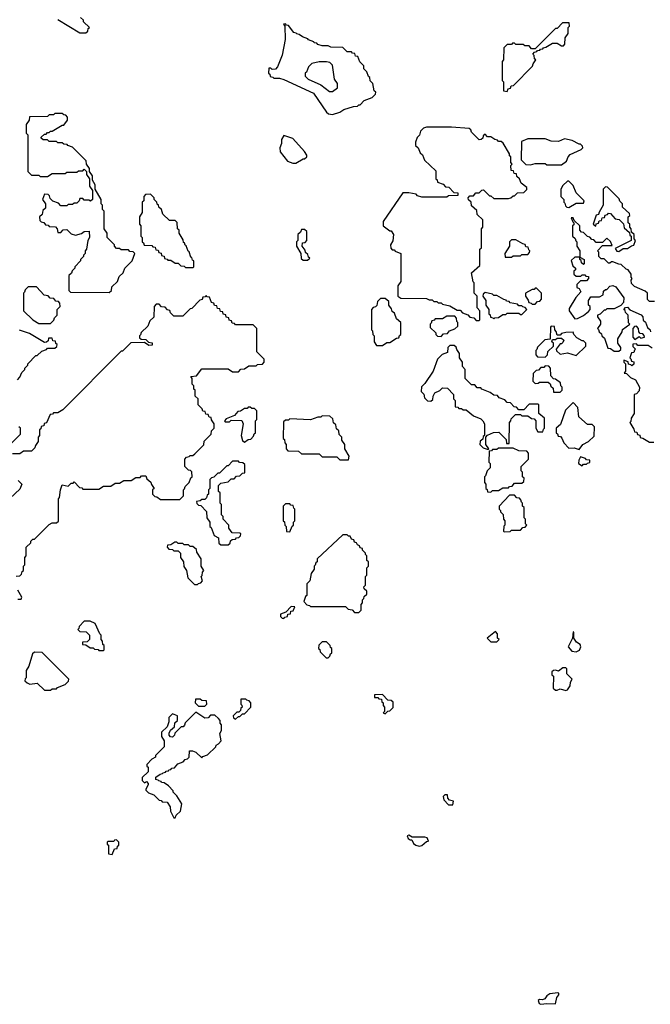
# Model space of a CAD drawing. Extents: x 2889633 to 3052318, y 540750 to 918690.
# Tile 141 of 256: x 2956205 to 2960500, y 690350 to 697059. Entities that reach past the tile are written whole.
import ezdxf

# ---------------------------------------------------------------- set-up
doc = ezdxf.new("R2010")
doc.units = 0

msp = doc.modelspace()

# ---------------------------------------------------------------- linework, layer by layer
at = {"layer": '0CON02XD'}
for points in [[(2956465, 697060), (2956615, 696970), (2956655, 696970)], [(2956655, 696970), (2956668.3, 696981.7), (2956671.7, 696998.3), (2956680, 697005), (2956640, 697045), (2956640, 697055), (2956620, 697075)], [(2958335, 696412.5), (2958385, 696430), (2958413, 696447), (2958478.3, 696468.3), (2958505, 696470), (2958515, 696480), (2958525, 696480), (2958551.7, 696508.3), (2958605, 696530), (2958628.3, 696551.7), (2958630, 696565), (2958620, 696575), (2958610, 696625), (2958591.7, 696641.7), (2958590, 696665), (2958581.7, 696671.7), (2958570, 696705), (2958550, 696725), (2958550, 696745), (2958521.7, 696771.7), (2958508.3, 696808.3), (2958491.7, 696811.7), (2958488.3, 696828.3), (2958471.7, 696831.7), (2958465, 696840), (2958435, 696840), (2958405, 696870), (2958325, 696872.5), (2958305, 696880), (2958265, 696880), (2958235, 696890), (2958228.3, 696898.3), (2958211.7, 696901.7), (2958208.3, 696908.3), (2958171.7, 696921.7), (2958168.3, 696928.3), (2958131.7, 696941.7), (2958108.3, 696958.3), (2958091.7, 696961.7), (2958088.3, 696968.3), (2958071.7, 696971.7), (2958035, 697020), (2958021.7, 697021.7), (2958015, 697030), (2958001.7, 697028.3), (2958010, 697015), (2958012.5, 696925), (2957991.7, 696818.3), (2957961.7, 696738.3), (2957948.3, 696721.7), (2957925, 696720), (2957915, 696730), (2957901.7, 696728.3), (2957900, 696695), (2957908.3, 696688.3), (2957911.7, 696671.7), (2957928.3, 696668.3), (2957935, 696660), (2957975, 696660), (2958005, 696652.5), (2958205, 696557.5), (2958295, 696430), (2958308.3, 696418.3), (2958335, 696412.5)], [(2959525, 696570), (2959531.7, 696588.3), (2959548.3, 696591.7), (2959551.7, 696608.3), (2959568.3, 696611.7), (2959698.3, 696741.7), (2959701.7, 696758.3), (2959720, 696785), (2959711.7, 696791.7), (2959710, 696815), (2959700, 696825), (2959711.7, 696838.3), (2959728.3, 696841.7), (2959731.7, 696848.3), (2959748.3, 696851.7), (2959751.7, 696858.3), (2959768.3, 696861.7), (2959771.7, 696868.3), (2959788.3, 696871.7), (2959835, 696900), (2959865, 696900), (2959895, 696880), (2959908.3, 696881.7), (2959918.3, 696891.7), (2959920, 696935), (2959940, 696965), (2959940, 697005), (2959950, 697015), (2959948.3, 697038.3), (2959901.7, 697038.3), (2959865, 697000), (2959855, 697000), (2959715, 696860), (2959691.7, 696861.7), (2959675, 696880), (2959645, 696880), (2959635, 696890), (2959585, 696890), (2959575, 696900), (2959561.7, 696898.3), (2959555, 696890), (2959525, 696890), (2959501.7, 696868.3), (2959500, 696785), (2959490, 696775), (2959490, 696645), (2959500, 696635), (2959500, 696575), (2959525, 696570)], [(2958335, 696570), (2958370, 696595), (2958370, 696625), (2958350, 696655), (2958335, 696750), (2958317, 696767), (2958295, 696772.5), (2958245, 696772.5), (2958195, 696760), (2958171.7, 696738.3), (2958158.3, 696701.7), (2958150, 696695), (2958150, 696675), (2958170, 696655), (2958256.1, 696616.1), (2958315, 696570), (2958335, 696570)], [(2956815, 695200), (2956830, 695215), (2956831.7, 695238.3), (2956870, 695275), (2956881.7, 695308.3), (2956910, 695335), (2956920, 695365), (2956970, 695415), (2956990, 695465), (2956978.3, 695478.3), (2956955, 695480), (2956945, 695490), (2956895, 695490), (2956885, 695500), (2956865, 695500), (2956850, 695515), (2956850, 695525), (2956800, 695575), (2956800, 695605), (2956780, 695635), (2956780, 695755), (2956770, 695765), (2956770, 695795), (2956760, 695805), (2956760, 695835), (2956720, 695905), (2956720, 695935), (2956700, 695965), (2956700, 695995), (2956680, 696025), (2956680, 696045), (2956660, 696075), (2956658.3, 696098.3), (2956565, 696190), (2956531.7, 696201.7), (2956528.3, 696208.3), (2956505, 696210), (2956495, 696220), (2956465, 696220), (2956455, 696230), (2956405, 696230), (2956395, 696240), (2956365, 696240), (2956351.7, 696251.7), (2956351.7, 696258.3), (2956375, 696280), (2956385, 696280), (2956395, 696290), (2956405, 696290), (2956415, 696300), (2956425, 696300), (2956495, 696340), (2956505, 696340), (2956530, 696375), (2956530, 696395), (2956518.3, 696408.3), (2956505, 696410), (2956495, 696420), (2956445, 696420), (2956435, 696410), (2956405, 696410), (2956395, 696400), (2956271.7, 696398.3), (2956270, 696375), (2956250, 696345), (2956250, 696285), (2956260, 696275), (2956260, 696025), (2956285, 696000), (2956335, 696000), (2956345, 695990), (2956395, 695990), (2956425, 696010), (2956515, 696010), (2956525, 696020), (2956595, 696020), (2956605, 696030), (2956635, 696030), (2956645, 696040), (2956660, 696025), (2956660, 696005), (2956680, 695975), (2956680, 695925), (2956700, 695895), (2956700, 695835), (2956688.3, 695821.7), (2956675, 695830), (2956645, 695830), (2956635, 695840), (2956615, 695840), (2956610, 695825), (2956595, 695810), (2956575, 695810), (2956565, 695800), (2956535, 695800), (2956525, 695790), (2956485, 695790), (2956468.3, 695808.3), (2956431.7, 695821.7), (2956411.7, 695841.7), (2956408.3, 695858.3), (2956398.3, 695868.3), (2956375, 695870), (2956360, 695835), (2956380, 695805), (2956380, 695775), (2956361.7, 695758.3), (2956358.3, 695731.7), (2956340, 695715), (2956341.7, 695691.7), (2956351.7, 695681.7), (2956368.3, 695678.3), (2956381.7, 695661.7), (2956398.3, 695658.3), (2956405, 695650), (2956448.3, 695648.3), (2956460, 695635), (2956465, 695610), (2956485, 695610), (2956501.7, 695628.3), (2956525, 695630), (2956555, 695600), (2956585, 695590), (2956627, 695603), (2956643, 695617), (2956678.3, 695618.3), (2956680, 695575), (2956670, 695555), (2956660, 695495), (2956650, 695485), (2956650, 695465), (2956640, 695455), (2956640, 695445), (2956620, 695425), (2956620, 695415), (2956580, 695375), (2956580, 695365), (2956561.7, 695348.3), (2956558.3, 695331.7), (2956540, 695315), (2956540, 695215), (2956551.7, 695201.7), (2956815, 695200)], [(2959335, 695010), (2959340, 695015), (2959340, 695075), (2959320, 695095), (2959320, 695175), (2959300, 695195), (2959300, 695265), (2959293, 695273), (2959282.5, 695335), (2959340, 695385), (2959340, 695495), (2959350, 695505), (2959350, 695635), (2959360, 695645), (2959360, 695695), (2959321.7, 695731.7), (2959318.3, 695758.3), (2959281.7, 695791.7), (2959280, 695815), (2959261.7, 695831.7), (2959260, 695845), (2959271.7, 695858.3), (2959295, 695860), (2959311.7, 695878.3), (2959335, 695880), (2959351.7, 695898.3), (2959365, 695900), (2959405, 695860), (2959415, 695860), (2959435, 695840), (2959535, 695840), (2959550, 695845), (2959565, 695860), (2959575, 695860), (2959595, 695880), (2959638.3, 695881.7), (2959658.3, 695901.7), (2959660, 695915), (2959620, 695945), (2959610, 695975), (2959591.7, 695991.7), (2959588.3, 696008.3), (2959571.7, 696011.7), (2959568.3, 696028.3), (2959551.7, 696031.7), (2959550, 696065), (2959560, 696075), (2959550, 696085), (2959550, 696125), (2959541.7, 696131.7), (2959540, 696145), (2959498.3, 696218.3), (2959485, 696230), (2959465, 696230), (2959458.3, 696238.3), (2959441.7, 696241.7), (2959415, 696260), (2959391.7, 696261.7), (2959375, 696280), (2959361.7, 696268.3), (2959358.3, 696251.7), (2959348.3, 696241.7), (2959335, 696240), (2959281.7, 696291.7), (2959278.3, 696308.3), (2959267, 696317), (2959145, 696327.5), (2958975, 696327.5), (2958955, 696320), (2958935, 696300), (2958927, 696273), (2958913, 696257), (2958900, 696225), (2958901.7, 696201.7), (2958920, 696185), (2958931.7, 696151.7), (2958948.3, 696138.3), (2958961.7, 696101.7), (2959038.3, 696028.3), (2959040, 695975), (2959048.3, 695968.3), (2959051.7, 695951.7), (2959088.3, 695938.3), (2959105, 695920), (2959128.3, 695918.3), (2959161.7, 695881.7), (2959188.3, 695878.3), (2959188.3, 695861.7), (2959125, 695860), (2959115, 695850), (2958945, 695850), (2958915, 695860), (2958905, 695870), (2958855, 695880), (2958815, 695880), (2958680, 695685), (2958680, 695655), (2958725, 695620), (2958735, 695620), (2958750, 695595), (2958747, 695553), (2958730, 695525), (2958731.7, 695501.7), (2958741.7, 695491.7), (2958755, 695490), (2958761.7, 695481.7), (2958800, 695465), (2958800, 695275), (2958780, 695245), (2958780, 695175), (2958801.7, 695161.7), (2958975, 695160), (2958995, 695150), (2959015, 695150), (2959025, 695140), (2959045, 695140), (2959055, 695130), (2959075, 695130), (2959085, 695120), (2959135, 695110), (2959185, 695080), (2959205, 695080), (2959221.7, 695061.7), (2959258.3, 695048.3), (2959271.7, 695031.7), (2959298.3, 695028.3), (2959315, 695010), (2959335, 695010)], [(2958085, 696082.5), (2958135, 696110), (2958145, 696110), (2958160, 696125), (2958160, 696135), (2958145, 696160), (2958065, 696250), (2958005, 696270), (2957988.3, 696241.7), (2957987.5, 696215), (2957977.5, 696185), (2957978.3, 696158.3), (2958030, 696095), (2958065, 696082.5), (2958085, 696082.5)], [(2959895, 696070), (2959930, 696095), (2959940, 696125), (2959955, 696140), (2960030, 696175), (2960040, 696185), (2960038.3, 696198.3), (2960025, 696210), (2960015, 696210), (2959967, 696237), (2959915, 696247.5), (2959875, 696230), (2959825, 696232.5), (2959785, 696247.5), (2959665, 696247.5), (2959621.7, 696228.3), (2959620, 696105), (2959651.7, 696071.7), (2959685, 696070), (2959715, 696080), (2959785, 696080), (2959795, 696070), (2959895, 696070)], [(2959945, 695780), (2959995, 695810), (2960045, 695810), (2960050, 695825), (2959995, 695880), (2959975, 695930), (2959945, 695960), (2959935, 695960), (2959905, 695930), (2959890, 695905), (2959890, 695855), (2959910, 695835), (2959910, 695815), (2959918.3, 695808.3), (2959921.7, 695791.7), (2959931.7, 695781.7), (2959945, 695780)], [(2960285, 695480), (2960315, 695500), (2960345, 695500), (2960371.7, 695518.3), (2960388.3, 695521.7), (2960400, 695555), (2960390, 695565), (2960390, 695595), (2960371.7, 695611.7), (2960370, 695635), (2960360, 695645), (2960360, 695665), (2960350, 695675), (2960350, 695715), (2960360, 695725), (2960358.3, 695738.3), (2960311.7, 695781.7), (2960310, 695805), (2960291.7, 695821.7), (2960288.3, 695838.3), (2960208.3, 695918.3), (2960195, 695920), (2960180, 695905), (2960180, 695795), (2960151.7, 695748.3), (2960148.3, 695731.7), (2960131.7, 695728.3), (2960110, 695665), (2960128.3, 695651.7), (2960131.7, 695668.3), (2960148.3, 695671.7), (2960151.7, 695688.3), (2960168.3, 695691.7), (2960171.7, 695708.3), (2960188.3, 695711.7), (2960191.7, 695728.3), (2960208.3, 695731.7), (2960215, 695740), (2960228.3, 695738.3), (2960261.7, 695701.7), (2960288.3, 695698.3), (2960318.3, 695668.3), (2960321.7, 695641.7), (2960358.3, 695608.3), (2960361.7, 695591.7), (2960370, 695585), (2960370, 695555), (2960260, 695500), (2960271.7, 695481.7), (2960285, 695480)], [(2957385, 695370), (2957390, 695375), (2957390, 695415), (2957381.7, 695421.7), (2957378.3, 695438.3), (2957371.7, 695441.7), (2957358.3, 695478.3), (2957351.7, 695481.7), (2957338.3, 695518.3), (2957331.7, 695521.7), (2957328.3, 695538.3), (2957321.7, 695541.7), (2957318.3, 695558.3), (2957290, 695605), (2957290, 695625), (2957280, 695635), (2957278.3, 695678.3), (2957265, 695690), (2957225, 695690), (2957180, 695735), (2957170, 695765), (2957151.7, 695781.7), (2957150, 695795), (2957141.7, 695801.7), (2957140, 695815), (2957120, 695835), (2957120, 695845), (2957095, 695870), (2957061.7, 695868.3), (2957050, 695855), (2957050, 695825), (2957040, 695815), (2957040, 695745), (2957020, 695715), (2957020, 695665), (2957030, 695655), (2957030, 695585), (2957040, 695575), (2957040, 695545), (2957048.3, 695538.3), (2957051.7, 695521.7), (2957105, 695520), (2957111.7, 695511.7), (2957128.3, 695508.3), (2957131.7, 695491.7), (2957148.3, 695488.3), (2957151.7, 695471.7), (2957168.3, 695468.3), (2957171.7, 695451.7), (2957188.3, 695448.3), (2957191.7, 695431.7), (2957208.3, 695428.3), (2957215, 695420), (2957235, 695420), (2957265, 695400), (2957285, 695400), (2957301.7, 695381.7), (2957325, 695380), (2957335, 695370), (2957385, 695370)], [(2960528.3, 695138.3), (2960495, 695140), (2960481.7, 695151.7), (2960480, 695195), (2960465, 695210), (2960391.7, 695241.7), (2960371.7, 695261.7), (2960370, 695285), (2960377.5, 695295), (2960370, 695305), (2960370, 695325), (2960350, 695355), (2960335, 695360), (2960301.7, 695391.7), (2960285, 695392.5), (2960245, 695410), (2960235, 695410), (2960225, 695400), (2960215, 695400), (2960185, 695430), (2960165, 695430), (2960150, 695445), (2960150, 695475), (2960140, 695485), (2960175, 695520), (2960240, 695520), (2960228.3, 695548.3), (2960205, 695570), (2960175, 695540), (2960131.7, 695541.7), (2960115, 695560), (2960101.7, 695561.7), (2960088.3, 695578.3), (2960071.7, 695581.7), (2960045, 695610), (2960031.7, 695611.7), (2960020, 695625), (2960020, 695655), (2959981.7, 695691.7), (2959975, 695710), (2959961.7, 695708.3), (2959971.7, 695681.7), (2959980, 695675), (2959978.3, 695661.7), (2959970, 695655), (2959970, 695585), (2959988.3, 695568.3), (2959991.7, 695551.7), (2960000, 695545), (2960000, 695515), (2960020, 695485), (2960020, 695440), (2960050, 695425), (2960050, 695395), (2960045, 695390), (2960031.7, 695401.7), (2960028.3, 695418.3), (2960020, 695425), (2960020, 695440), (2959985, 695440), (2959961.7, 695418.3), (2959973, 695383), (2959990, 695365), (2959990, 695355), (2959980, 695345), (2959980, 695325), (2959995, 695312.5), (2960027.5, 695312.5), (2960035, 695320), (2960055, 695320), (2960061.7, 695311.7), (2960078.3, 695308.3), (2960080, 695295), (2960065, 695280), (2960025, 695280), (2960000, 695255), (2960000, 695235), (2960016.4, 695226.4), (2960027.5, 695205), (2959993, 695167), (2959948.3, 695091.7), (2959947.5, 695075), (2959985, 695020), (2960005, 695022.5), (2960045, 695042.5), (2960080, 695070), (2960090, 695085), (2960090, 695105), (2960080, 695115), (2960080, 695145), (2960095, 695170), (2960155, 695170), (2960180, 695185), (2960181.7, 695208.3), (2960195, 695220), (2960205, 695220), (2960225, 695242.5), (2960245, 695247.5), (2960265, 695240), (2960320, 695165), (2960318.3, 695131.7), (2960298.3, 695111.7), (2960255, 695090), (2960205, 695090), (2960195, 695080), (2960185, 695080), (2960158.3, 695051.7), (2960140, 695045), (2960140, 695035), (2960160, 695005), (2960160, 694985), (2960140, 694955), (2960148.3, 694948.3), (2960151.7, 694931.7), (2960168.3, 694918.3), (2960170, 694905), (2960188.3, 694888.3), (2960211.7, 694821.7), (2960228.3, 694818.3), (2960255, 694800), (2960285, 694800), (2960298.3, 694811.7), (2960300, 694825), (2960280, 694855), (2960280, 694885), (2960308.3, 694931.7), (2960311.7, 694948.3), (2960360, 694985), (2960352.5, 694992.5), (2960350, 695045), (2960330, 695065), (2960328.3, 695078.3), (2960320, 695085), (2960331.7, 695098.3), (2960345, 695100), (2960361.7, 695081.7), (2960438.3, 695048.3), (2960450, 695035), (2960451.7, 695011.7), (2960468.3, 694998.3), (2960481.7, 694961.7), (2960500, 694945), (2960501.7, 694931.7)], [(2958165, 695420), (2958180, 695435), (2958171.7, 695441.7), (2958168.3, 695458.3), (2958151.7, 695471.7), (2958148.3, 695488.3), (2958130, 695515), (2958131.7, 695538.3), (2958148.3, 695541.7), (2958160, 695555), (2958160, 695615), (2958145, 695630), (2958125, 695630), (2958118.3, 695611.7), (2958100, 695595), (2958100, 695555), (2958090, 695545), (2958090, 695515), (2958120, 695465), (2958121.7, 695431.7), (2958135, 695420), (2958165, 695420)], [(2959555, 695440), (2959565, 695450), (2959615, 695450), (2959625, 695460), (2959665, 695460), (2959678.3, 695471.7), (2959680, 695485), (2959671.7, 695491.7), (2959668.3, 695508.3), (2959651.7, 695511.7), (2959648.3, 695528.3), (2959631.7, 695531.7), (2959585, 695560), (2959555, 695560), (2959540, 695545), (2959540, 695515), (2959510, 695465), (2959511.7, 695441.7), (2959555, 695440)], [(2956415, 694990), (2956438.3, 695011.7), (2956441.7, 695028.3), (2956460, 695045), (2956460, 695085), (2956480, 695105), (2956478.3, 695128.3), (2956468.3, 695138.3), (2956451.7, 695141.7), (2956438.3, 695158.3), (2956411.7, 695161.7), (2956398.3, 695178.3), (2956371.7, 695181.7), (2956318.3, 695238.3), (2956261.7, 695238.3), (2956241.7, 695218.3), (2956238.3, 695201.7), (2956230, 695195), (2956230, 695075), (2956293.6, 695013.6), (2956335, 694990), (2956415, 694990)], [(2959715, 695120), (2959731.7, 695138.3), (2959748.3, 695141.7), (2959760, 695155), (2959760, 695195), (2959725, 695230), (2959715, 695230), (2959708.3, 695221.7), (2959695, 695220), (2959650, 695195), (2959650, 695175), (2959668.3, 695148.3), (2959671.7, 695131.7), (2959688.3, 695128.3), (2959695, 695120), (2959715, 695120)], [(2956181.7, 693268.3), (2956205, 693270), (2956218.3, 693281.7), (2956221.7, 693298.3), (2956230, 693305), (2956230, 693335), (2956240, 693345), (2956240, 693395), (2956250, 693405), (2956250, 693465), (2956280, 693495), (2956280, 693505), (2956295, 693520), (2956305, 693520), (2956405, 693620), (2956425, 693630), (2956455, 693630), (2956468.3, 693641.7), (2956470, 693795), (2956477, 693803), (2956482.5, 693855), (2956495, 693890), (2956535, 693880), (2956555, 693900), (2956568.3, 693901.7), (2956575, 693910), (2956611.7, 693871.7), (2956628.3, 693868.3), (2956635, 693860), (2956745, 693860), (2956775, 693880), (2956825, 693880), (2956855, 693900), (2956885, 693900), (2956915, 693920), (2956965, 693920), (2956995, 693940), (2957025, 693940), (2957035, 693950), (2957065, 693950), (2957071.7, 693931.7), (2957098.3, 693908.3), (2957101.7, 693891.7), (2957120, 693865), (2957110, 693855), (2957110, 693825), (2957125, 693810), (2957138.3, 693808.3), (2957165, 693790), (2957295, 693790), (2957320, 693815), (2957320, 693855), (2957328.3, 693861.7), (2957331.7, 693878.3), (2957360, 693905), (2957371.7, 693938.3), (2957380, 693945), (2957378.3, 693978.3), (2957368.3, 693988.3), (2957355, 693990), (2957330, 694015), (2957330, 694065), (2957341.7, 694078.3), (2957358.3, 694081.7), (2957365, 694090), (2957385, 694090), (2957398.3, 694101.7), (2957458.3, 694161.7), (2957461.7, 694188.3), (2957510, 694235), (2957511.7, 694258.3), (2957530, 694275), (2957530, 694305), (2957511.7, 694331.7), (2957508.3, 694348.3), (2957495, 694350), (2957488.3, 694368.3), (2957471.7, 694371.7), (2957468.3, 694388.3), (2957451.7, 694391.7), (2957448.3, 694408.3), (2957420, 694435), (2957420, 694475), (2957400, 694495), (2957400, 694535), (2957391.7, 694541.7), (2957390, 694565), (2957380, 694575), (2957380, 694615), (2957371.7, 694628.3), (2957408.3, 694631.7), (2957445, 694680), (2957625, 694680), (2957655, 694660), (2957695, 694660), (2957711.7, 694678.3), (2957735, 694680), (2957765, 694700), (2957815, 694700), (2957825, 694710), (2957858.3, 694711.7), (2957870, 694725), (2957870, 694745), (2957820, 694795), (2957820, 694955), (2957795, 694980), (2957675, 694980), (2957668.3, 694988.3), (2957651.7, 694991.7), (2957648.3, 695008.3), (2957631.7, 695011.7), (2957628.3, 695028.3), (2957611.7, 695031.7), (2957608.3, 695048.3), (2957591.7, 695051.7), (2957588.3, 695068.3), (2957571.7, 695071.7), (2957568.3, 695088.3), (2957551.7, 695091.7), (2957548.3, 695108.3), (2957531.7, 695111.7), (2957528.3, 695128.3), (2957511.7, 695131.7), (2957498.3, 695168.3), (2957481.7, 695171.7), (2957475, 695180), (2957468.3, 695171.7), (2957451.7, 695168.3), (2957448.3, 695151.7), (2957431.7, 695148.3), (2957378.3, 695091.7), (2957365, 695090), (2957315, 695040), (2957255, 695040), (2957231.7, 695061.7), (2957228.3, 695078.3), (2957211.7, 695081.7), (2957195, 695100), (2957171.7, 695101.7), (2957155, 695120), (2957135, 695120), (2957120, 695105), (2957118.3, 695031.7), (2957091.7, 695008.3), (2957078.3, 694971.7), (2957031.7, 694928.3), (2957028.3, 694911.7), (2957020, 694905), (2957021.7, 694891.7), (2957031.7, 694881.7), (2957065, 694880), (2957081.7, 694861.7), (2957108.3, 694858.3), (2957108.3, 694841.7), (2957085, 694840), (2957055, 694860), (2956961.7, 694858.3), (2956905, 694800), (2956895, 694800), (2956498.3, 694401.7), (2956465, 694380), (2956435, 694380), (2956428.3, 694371.7), (2956411.7, 694368.3), (2956388.3, 694311.7), (2956371.7, 694308.3), (2956368.3, 694291.7), (2956351.7, 694288.3), (2956348.3, 694271.7), (2956340, 694265), (2956340, 694225), (2956330, 694215), (2956330, 694185), (2956311.7, 694158.3), (2956308.3, 694141.7), (2956285, 694120), (2956231.7, 694118.3), (2956205, 694100), (2956155, 694100)], [(2958675, 694840), (2958705, 694860), (2958725, 694860), (2958771.7, 694888.3), (2958788.3, 694891.7), (2958791.7, 694908.3), (2958800, 694915), (2958800, 694995), (2958771.7, 695021.7), (2958758.3, 695058.3), (2958741.7, 695071.7), (2958738.3, 695088.3), (2958720, 695115), (2958718.3, 695138.3), (2958695, 695160), (2958661.7, 695158.3), (2958641.7, 695138.3), (2958638.3, 695111.7), (2958628.3, 695101.7), (2958611.7, 695098.3), (2958600, 695085), (2958600, 694945), (2958608.3, 694938.3), (2958610, 694915), (2958620, 694905), (2958620, 694865), (2958635, 694840), (2958675, 694840)], [(2959435, 695020), (2959441.7, 695028.3), (2959465, 695030), (2959495, 695050), (2959515, 695050), (2959525, 695060), (2959605, 695060), (2959615, 695050), (2959625, 695050), (2959660, 695085), (2959648.3, 695098.3), (2959631.7, 695101.7), (2959625, 695110), (2959605, 695110), (2959595, 695120), (2959545, 695130), (2959538.3, 695138.3), (2959521.7, 695141.7), (2959518.3, 695148.3), (2959501.7, 695151.7), (2959455, 695180), (2959435, 695180), (2959425, 695190), (2959375, 695200), (2959361.7, 695188.3), (2959360, 695175), (2959380, 695145), (2959380, 695115), (2959400, 695085), (2959400, 695055), (2959408.3, 695048.3), (2959411.7, 695031.7), (2959428.3, 695028.3), (2959435, 695020)], [(2959075, 694900), (2959091.7, 694918.3), (2959118.3, 694921.7), (2959131.7, 694938.3), (2959168.3, 694951.7), (2959188.3, 694971.7), (2959190, 694995), (2959181.7, 695001.7), (2959180, 695025), (2959168.3, 695038.3), (2959115, 695040), (2959085, 695020), (2959035, 695020), (2959028.3, 695011.7), (2959011.7, 695008.3), (2959008.3, 694991.7), (2959000, 694985), (2959001.7, 694961.7), (2959040, 694925), (2959040, 694915), (2959051.7, 694901.7), (2959075, 694900)], [(2956190, 694605), (2956207, 694623), (2956220, 694655), (2956240, 694675), (2956240, 694685), (2956260, 694705), (2956260, 694715), (2956315, 694770), (2956325, 694770), (2956355, 694800), (2956388.3, 694811.7), (2956395, 694820), (2956445, 694820), (2956458.3, 694831.7), (2956460, 694845), (2956451.7, 694851.7), (2956448.3, 694868.3), (2956431.7, 694871.7), (2956425, 694890), (2956401.7, 694888.3), (2956398.3, 694871.7), (2956388.3, 694861.7), (2956375, 694860), (2956271.7, 694921.7), (2956203, 694943)], [(2959785, 694760), (2959800, 694775), (2959801.7, 694798.3), (2959840, 694835), (2959840, 694855), (2959830, 694865), (2959835, 694880), (2959855, 694880), (2959865, 694890), (2959895, 694890), (2959910, 694875), (2959905, 694860), (2959895, 694850), (2959885, 694850), (2959860, 694815), (2959861.7, 694801.7), (2959885, 694780), (2959935, 694790), (2959995, 694770), (2960060, 694835), (2960060, 694855), (2960045, 694870), (2960035, 694870), (2960000.7, 694890.7), (2959980, 694915), (2959975, 694930), (2959925, 694927.5), (2959895, 694920), (2959885, 694910), (2959865, 694910), (2959860, 694935), (2959850, 694945), (2959848.3, 694968.3), (2959825, 694970), (2959820, 694965), (2959818.3, 694881.7), (2959781.7, 694878.3), (2959731.7, 694828.3), (2959728.3, 694811.7), (2959720, 694805), (2959720, 694775), (2959731.7, 694761.7), (2959785, 694760)], [(2960395, 694880), (2960425, 694900), (2960435, 694890), (2960460, 694895), (2960458.3, 694908.3), (2960448.3, 694918.3), (2960431.7, 694921.7), (2960421.7, 694931.7), (2960420, 694955), (2960405, 694970), (2960391.7, 694968.3), (2960380, 694955), (2960380, 694895), (2960395, 694880)], [(2959395, 694130), (2959400, 694135), (2959380, 694165), (2959380, 694215), (2959391.7, 694228.3), (2959433, 694247), (2959468.3, 694248.3), (2959518.3, 694198.3), (2959521.7, 694171.7), (2959538.3, 694171.7), (2959540, 694315), (2959550, 694325), (2959551.7, 694338.3), (2959581.7, 694368.3), (2959615, 694370), (2959625, 694360), (2959665, 694360), (2959691.7, 694341.7), (2959708.3, 694338.3), (2959720, 694325), (2959720, 694275), (2959735, 694250), (2959768.3, 694251.7), (2959771.7, 694268.3), (2959780, 694275), (2959780, 694345), (2959740, 694375), (2959740, 694435), (2959735, 694440), (2959675, 694440), (2959638.3, 694401.7), (2959605, 694400), (2959588.3, 694418.3), (2959571.7, 694421.7), (2959548.3, 694448.3), (2959525, 694450), (2959508.3, 694468.3), (2959471.7, 694481.7), (2959458.3, 694498.3), (2959435, 694500), (2959408.3, 694518.3), (2959351.7, 694541.7), (2959345, 694550), (2959321.7, 694551.7), (2959305, 694570), (2959281.7, 694571.7), (2959240, 694615), (2959240, 694675), (2959220, 694695), (2959220, 694725), (2959200, 694755), (2959200, 694785), (2959181.7, 694811.7), (2959178.3, 694828.3), (2959165, 694840), (2959135, 694840), (2959120, 694825), (2959118.3, 694791.7), (2959081.7, 694778.3), (2959050, 694745), (2959020, 694665), (2958965, 694580), (2958941.7, 694558.3), (2958940, 694525), (2958958.3, 694508.3), (2958961.7, 694481.7), (2958981.7, 694461.7), (2959005, 694460), (2959018.3, 694471.7), (2959020, 694495), (2959033.3, 694516.7), (2959067, 694533), (2959085, 694550), (2959118.3, 694548.3), (2959160, 694505), (2959160, 694475), (2959170, 694465), (2959171.7, 694421.7), (2959188.3, 694418.3), (2959195, 694410), (2959215, 694410), (2959225, 694400), (2959245, 694400), (2959295, 694360), (2959345, 694340), (2959360, 694325), (2959370, 694305), (2959370, 694225), (2959361.7, 694218.3), (2959358.3, 694201.7), (2959341.7, 694188.3), (2959340, 694165), (2959361.7, 694141.7), (2959395, 694130)], [(2960511.7, 694821.7), (2960485, 694840), (2960415, 694840), (2960405, 694850), (2960381.7, 694848.3), (2960381.7, 694831.7), (2960400, 694815), (2960391.7, 694808.3), (2960388.3, 694791.7), (2960371.7, 694788.3), (2960360, 694755), (2960368.3, 694748.3), (2960371.7, 694731.7), (2960388.3, 694728.3), (2960388.3, 694711.7), (2960375, 694700), (2960368.3, 694708.3), (2960351.7, 694711.7), (2960348.3, 694728.3), (2960320, 694740), (2960320, 694725), (2960330, 694715), (2960330, 694665), (2960321.7, 694651.7), (2960338.3, 694648.3), (2960365, 694620), (2960400, 694605), (2960427.5, 694555), (2960425, 694530), (2960405, 694510), (2960390, 694505), (2960390, 694375), (2960370, 694345), (2960368.3, 694321.7), (2960360, 694315), (2960388.3, 694268.3), (2960391.7, 694251.7), (2960408.3, 694248.3), (2960411.7, 694231.7), (2960428.3, 694228.3), (2960431.7, 694211.7), (2960448.3, 694208.3), (2960495, 694180), (2960525, 694180)], [(2959885, 694520), (2959900, 694535), (2959900, 694555), (2959890, 694565), (2959887.5, 694585), (2959855, 694610), (2959841.7, 694611.7), (2959821.7, 694631.7), (2959820, 694685), (2959808.3, 694698.3), (2959785, 694700), (2959775, 694690), (2959755, 694690), (2959738.3, 694671.7), (2959721.7, 694668.3), (2959701.7, 694648.3), (2959700, 694595), (2959715, 694580), (2959737, 694583), (2959745, 694590), (2959805, 694590), (2959818.3, 694578.3), (2959821.7, 694561.7), (2959838.3, 694548.3), (2959841.7, 694521.7), (2959885, 694520)], [(2957735, 694180), (2957761.7, 694198.3), (2957778.3, 694201.7), (2957798.3, 694221.7), (2957801.7, 694238.3), (2957810, 694245), (2957810, 694325), (2957820, 694335), (2957820, 694395), (2957805, 694410), (2957785, 694410), (2957775, 694420), (2957761.7, 694418.3), (2957755, 694410), (2957735, 694410), (2957708.3, 694391.7), (2957691.7, 694388.3), (2957668.3, 694361.7), (2957611.7, 694338.3), (2957600, 694325), (2957605, 694320), (2957635, 694320), (2957645, 694330), (2957718.3, 694328.3), (2957727.5, 694305), (2957712.5, 694225), (2957721.7, 694191.7), (2957735, 694180)], [(2960015, 694130), (2960040, 694165), (2960080, 694185), (2960118.3, 694221.7), (2960120, 694285), (2960105, 694300), (2960071.7, 694301.7), (2960013.6, 694353.6), (2960007, 694417), (2959975, 694450), (2959921.7, 694398.3), (2959888.3, 694301.7), (2959860, 694275), (2959860, 694245), (2959868.3, 694238.3), (2959871.7, 694221.7), (2959888.3, 694218.3), (2959898.3, 694208.3), (2959910, 694175), (2959945, 694140), (2959981.7, 694141.7), (2960015, 694130)], [(2958445, 694060), (2958450, 694085), (2958420, 694135), (2958420, 694165), (2958400, 694195), (2958400, 694215), (2958381.7, 694231.7), (2958378.3, 694258.3), (2958361.7, 694271.7), (2958358.3, 694298.3), (2958341.7, 694311.7), (2958338.3, 694338.3), (2958318.3, 694358.3), (2958265, 694360), (2958255, 694350), (2958235, 694350), (2958185, 694332.5), (2958045, 694340), (2958035, 694330), (2958015, 694330), (2958001.7, 694318.3), (2958000, 694205), (2958008.3, 694198.3), (2958010, 694175), (2958020, 694165), (2958020, 694135), (2958031.7, 694121.7), (2958105, 694120), (2958125, 694100), (2958245, 694100), (2958265, 694080), (2958365, 694080), (2958385, 694060), (2958445, 694060)], [(2956090, 694115), (2956210, 694235), (2956210, 694275), (2956200, 694285)], [(2959415, 693840), (2959425, 693850), (2959465, 693850), (2959495, 693870), (2959535, 693870), (2959541.7, 693878.3), (2959558.3, 693881.7), (2959575, 693900), (2959625, 693900), (2959638.3, 693911.7), (2959640, 693935), (2959630, 693945), (2959630, 693975), (2959620, 693985), (2959620, 694015), (2959670, 694065), (2959670, 694105), (2959658.3, 694118.3), (2959605, 694122.5), (2959565, 694140), (2959465, 694140), (2959455, 694130), (2959425, 694130), (2959418.3, 694121.7), (2959401.7, 694118.3), (2959400, 694045), (2959410, 694035), (2959410, 694005), (2959390, 693985), (2959378.3, 693951.7), (2959370, 693945), (2959370, 693905), (2959380, 693895), (2959380, 693865), (2959388.3, 693858.3), (2959391.7, 693841.7), (2959415, 693840)], [(2960035, 694020), (2960045, 694030), (2960065, 694030), (2960071.7, 694038.3), (2960088.3, 694041.7), (2960088.3, 694058.3), (2960065, 694060), (2960058.3, 694068.3), (2960025, 694080), (2960013, 694057), (2960010, 694035), (2960035, 694020)], [(2957625, 693480), (2957638.3, 693491.7), (2957641.7, 693508.3), (2957651.7, 693518.3), (2957675, 693520), (2957681.7, 693528.3), (2957698.3, 693531.7), (2957708.3, 693541.7), (2957710, 693555), (2957705, 693560), (2957651.7, 693561.7), (2957630, 693595), (2957630, 693615), (2957590, 693655), (2957590, 693675), (2957580, 693685), (2957580, 693755), (2957570, 693765), (2957570, 693835), (2957560, 693845), (2957560, 693885), (2957575, 693900), (2957625, 693910), (2957645, 693930), (2957665, 693930), (2957681.7, 693948.3), (2957705, 693950), (2957721.7, 693968.3), (2957738.3, 693971.7), (2957738.3, 694028.3), (2957725, 694040), (2957701.7, 694041.7), (2957695, 694050), (2957655, 694050), (2957625, 694020), (2957615, 694020), (2957565, 693970), (2957555, 693970), (2957528.3, 693941.7), (2957511.7, 693938.3), (2957500, 693925), (2957500, 693865), (2957490, 693855), (2957490, 693825), (2957481.7, 693818.3), (2957478.3, 693801.7), (2957465, 693790), (2957445, 693790), (2957435, 693780), (2957410, 693775), (2957411.7, 693761.7), (2957421.7, 693751.7), (2957438.3, 693748.3), (2957478.3, 693708.3), (2957480, 693665), (2957500, 693635), (2957500, 693605), (2957508.3, 693598.3), (2957530, 693545), (2957558.3, 693528.3), (2957561.7, 693491.7), (2957575, 693480), (2957625, 693480)], [(2956195, 693920), (2956220, 693895), (2956205, 693860), (2956070, 693735)], [(2959505, 693570), (2959545, 693572.5), (2959555, 693580), (2959615, 693580), (2959631.7, 693598.3), (2959648.3, 693601.7), (2959660, 693615), (2959650, 693625), (2959650, 693655), (2959640, 693665), (2959640, 693735), (2959630, 693745), (2959630, 693765), (2959621.7, 693771.7), (2959618.3, 693788.3), (2959608.3, 693798.3), (2959591.7, 693801.7), (2959575, 693820), (2959541.7, 693818.3), (2959470, 693745), (2959470, 693725), (2959480, 693715), (2959480, 693705), (2959498.3, 693688.3), (2959500, 693655), (2959510, 693645), (2959510, 693615), (2959503, 693607), (2959500, 693575), (2959505, 693570)], [(2958045, 693570), (2958061.7, 693608.3), (2958070, 693615), (2958070, 693635), (2958080, 693645), (2958080, 693725), (2958071.7, 693731.7), (2958068.3, 693748.3), (2958051.7, 693751.7), (2958045, 693760), (2958015, 693760), (2958000, 693745), (2958000, 693645), (2958008.3, 693638.3), (2958010, 693615), (2958020, 693605), (2958021.7, 693571.7), (2958045, 693570)], [(2958515, 693020), (2958530, 693035), (2958530, 693075), (2958540, 693085), (2958540, 693105), (2958550, 693115), (2958551.7, 693128.3), (2958570, 693145), (2958570, 693165), (2958551.7, 693181.7), (2958550, 693195), (2958560, 693205), (2958560, 693265), (2958570, 693275), (2958570, 693325), (2958580, 693335), (2958580, 693365), (2958570, 693375), (2958570, 693405), (2958560, 693415), (2958560, 693425), (2958540, 693445), (2958540, 693455), (2958525, 693460), (2958520, 693475), (2958505, 693480), (2958500, 693495), (2958485, 693500), (2958480, 693515), (2958465, 693520), (2958455, 693540), (2958445, 693540), (2958435, 693550), (2958405, 693550), (2958230, 693385), (2958230, 693365), (2958221.7, 693358.3), (2958218.3, 693341.7), (2958210, 693335), (2958210, 693315), (2958190, 693285), (2958180, 693235), (2958160, 693215), (2958160, 693135), (2958151.7, 693128.3), (2958140, 693095), (2958161.7, 693071.7), (2958178.3, 693068.3), (2958185, 693060), (2958425, 693060), (2958441.7, 693041.7), (2958468.3, 693038.3), (2958485, 693020), (2958515, 693020)], [(2957415, 693210), (2957421.7, 693218.3), (2957438.3, 693221.7), (2957450, 693235), (2957440, 693265), (2957448.3, 693271.7), (2957450, 693295), (2957460, 693305), (2957440, 693335), (2957440, 693385), (2957411.7, 693431.7), (2957408.3, 693448.3), (2957385, 693470), (2957365, 693470), (2957355, 693480), (2957325, 693480), (2957315, 693490), (2957285, 693490), (2957275, 693500), (2957261.7, 693498.3), (2957235, 693480), (2957211.7, 693478.3), (2957210, 693465), (2957221.7, 693451.7), (2957245, 693450), (2957255, 693440), (2957285, 693440), (2957300, 693425), (2957300, 693395), (2957320, 693365), (2957323, 693333), (2957340, 693305), (2957350, 693255), (2957395, 693210), (2957415, 693210)], [(2956191.7, 693111.7), (2956215, 693110), (2956220, 693125), (2956191.7, 693171.7)], [(2958005, 692980), (2958011.7, 692988.3), (2958028.3, 692991.7), (2958031.7, 693008.3), (2958048.3, 693011.7), (2958051.7, 693028.3), (2958068.3, 693031.7), (2958078.3, 693058.3), (2958055, 693060), (2958018.3, 693021.7), (2957981.7, 693008.3), (2957981.7, 692991.7), (2957991.7, 692981.7), (2958005, 692980)], [(2956775, 692760), (2956780, 692765), (2956780, 692795), (2956771.7, 692801.7), (2956770, 692825), (2956760, 692835), (2956760, 692865), (2956750, 692875), (2956720, 692945), (2956685, 692960), (2956645, 692960), (2956610, 692925), (2956608.3, 692911.7), (2956600, 692905), (2956615, 692890), (2956658.3, 692888.3), (2956680, 692865), (2956680, 692835), (2956665, 692820), (2956631.7, 692818.3), (2956631.7, 692801.7), (2956655, 692800), (2956685, 692780), (2956705, 692780), (2956715, 692770), (2956738.3, 692768.3), (2956745, 692760), (2956775, 692760)], [(2959455, 692820), (2959470, 692835), (2959460, 692845), (2959460, 692875), (2959445, 692890), (2959390, 692845), (2959415, 692820), (2959455, 692820)], [(2959995, 692752), (2960016.8, 692763.2), (2960025.8, 692785.8), (2960022.3, 692802.3), (2959997, 692817), (2959980, 692845), (2959980, 692885), (2959975, 692887.5), (2959970, 692845), (2959940, 692785), (2959965.9, 692755.9), (2959995, 692752)], [(2958305, 692710), (2958318.3, 692721.7), (2958321.7, 692738.3), (2958330, 692745), (2958330, 692775), (2958321.7, 692781.7), (2958320, 692795), (2958295, 692820), (2958265, 692820), (2958241.7, 692798.3), (2958240, 692775), (2958248.3, 692768.3), (2958251.7, 692751.7), (2958291.7, 692711.7), (2958305, 692710)], [(2956415, 692490), (2956425, 692500), (2956455, 692500), (2956461.7, 692508.3), (2956515, 692530), (2956538.3, 692551.7), (2956540, 692565), (2956358.3, 692748.3), (2956305, 692750), (2956293, 692737), (2956267, 692653), (2956250, 692625), (2956250, 692575), (2956241.7, 692568.3), (2956240, 692555), (2956255, 692540), (2956275, 692532.5), (2956325, 692537.5), (2956375, 692490), (2956415, 692490)], [(2959925, 692487.5), (2959935, 692492.5), (2959955, 692520), (2959957.5, 692545), (2959967.5, 692565), (2959931.7, 692601.7), (2959932.5, 692635), (2959925, 692642.5), (2959905, 692642.5), (2959875, 692620), (2959855, 692627.5), (2959840, 692625), (2959830, 692615), (2959830, 692595), (2959840, 692585), (2959837.5, 692505), (2959855, 692491.2), (2959865, 692490), (2959885, 692500), (2959925, 692487.5)], [(2958695, 692330), (2958711.7, 692348.3), (2958725, 692350), (2958748.3, 692371.7), (2958748.3, 692408.3), (2958735, 692420), (2958711.7, 692421.7), (2958675, 692460), (2958621.7, 692458.3), (2958621.7, 692441.7), (2958645, 692440), (2958651.7, 692431.7), (2958668.3, 692428.3), (2958671.7, 692411.7), (2958680, 692405), (2958680, 692385), (2958690, 692375), (2958690, 692345), (2958680, 692335), (2958695, 692330)], [(2957421.7, 692381.7), (2957465, 692382.5), (2957480, 692395), (2957478.3, 692418.3), (2957445, 692420), (2957435, 692430), (2957401.7, 692428.3), (2957400, 692405), (2957421.7, 692381.7)], [(2957675, 692292.5), (2957695, 692310), (2957705, 692310), (2957721.7, 692328.3), (2957735, 692330), (2957780, 692375), (2957780, 692405), (2957768.3, 692418.3), (2957751.7, 692421.7), (2957745, 692430), (2957711.7, 692428.3), (2957710, 692395), (2957718.3, 692388.3), (2957720, 692375), (2957711.7, 692368.3), (2957708.3, 692351.7), (2957698.3, 692341.7), (2957685, 692340), (2957660, 692315), (2957661.7, 692301.7), (2957675, 692292.5)], [(2957265, 691620), (2957271.7, 691638.3), (2957300, 691665), (2957310, 691715), (2957275, 691770), (2957250, 691795), (2957250, 691805), (2957218.3, 691838.3), (2957188.3, 691858.3), (2957171.7, 691861.7), (2957168.3, 691868.3), (2957151.7, 691871.7), (2957148.3, 691878.3), (2957131.7, 691881.7), (2957131.7, 691898.3), (2957161.7, 691918.3), (2957178.3, 691921.7), (2957181.7, 691928.3), (2957198.3, 691931.7), (2957201.7, 691938.3), (2957218.3, 691941.7), (2957221.7, 691948.3), (2957235, 691950), (2957241.7, 691958.3), (2957258.3, 691961.7), (2957281.7, 691988.3), (2957318.3, 692001.7), (2957331.7, 692018.3), (2957348.3, 692021.7), (2957360, 692035), (2957361.7, 692078.3), (2957381.7, 692078.3), (2957405, 692067.5), (2957445, 692030), (2957451.7, 692038.3), (2957485, 692050), (2957540, 692105), (2957543.3, 692116.7), (2957560, 692125), (2957577.5, 692145), (2957567.5, 692195), (2957580, 692215), (2957580, 692255), (2957570, 692265), (2957570, 692285), (2957558.3, 692298.3), (2957535, 692320), (2957505, 692320), (2957488.3, 692301.7), (2957465, 692300), (2957405, 692340), (2957331.7, 692268.3), (2957328.3, 692251.7), (2957318.3, 692241.7), (2957305, 692240), (2957261.7, 692198.3), (2957260, 692185), (2957245, 692170), (2957231.7, 692171.7), (2957223, 692183), (2957222.5, 692197.5), (2957231.7, 692218.3), (2957258.3, 692241.7), (2957261.7, 692268.3), (2957280, 692285), (2957280, 692315), (2957245, 692330), (2957220, 692305), (2957220, 692275), (2957208.3, 692241.7), (2957170, 692205), (2957170, 692175), (2957190, 692145), (2957190, 692105), (2957130, 692045), (2957130, 692035), (2957105, 692020), (2957070, 691985), (2957071.7, 691971.7), (2957080, 691965), (2957080, 691935), (2957040, 691895), (2957040, 691875), (2957055, 691860), (2957068.3, 691868.3), (2957080, 691855), (2957080, 691845), (2957063, 691817), (2957065, 691810), (2957081.7, 691791.7), (2957118.3, 691778.3), (2957155, 691740), (2957168.3, 691738.3), (2957175, 691730), (2957208.3, 691728.3), (2957230, 691695), (2957232.5, 691665), (2957255, 691620), (2957265, 691620)], [(2959155, 691710), (2959160, 691735), (2959131.7, 691741.7), (2959120, 691755), (2959118.3, 691778.3), (2959101.7, 691778.3), (2959090, 691765), (2959093.6, 691743.6), (2959125, 691710), (2959155, 691710)], [(2956835, 691370), (2956851.7, 691408.3), (2956868.3, 691411.7), (2956871.7, 691428.3), (2956880, 691435), (2956880, 691455), (2956865, 691470), (2956851.7, 691468.3), (2956845, 691460), (2956805, 691460), (2956800, 691455), (2956801.7, 691441.7), (2956810, 691435), (2956810, 691375), (2956835, 691370)], [(2958925, 691426.7), (2958945, 691432.5), (2958975, 691460), (2958988.3, 691461.7), (2958980, 691485), (2958965, 691490), (2958878.3, 691488.3), (2958855, 691502.5), (2958843, 691497), (2958850.7, 691480.7), (2958865, 691470), (2958875, 691470), (2958887.5, 691445), (2958903.9, 691433.9), (2958925, 691426.7)], [(2959755, 690350), (2959796.1, 690356.1), (2959855, 690353.3), (2959863.6, 690396.4), (2959876.7, 690415), (2959876.1, 690426.1), (2959869.3, 690429.3), (2959815, 690422.5), (2959795, 690407.5), (2959782.3, 690387.7), (2959765, 690381.2), (2959745, 690383.3), (2959736.7, 690375), (2959743.3, 690355), (2959755, 690350)]]:
    msp.add_lwpolyline(points, dxfattribs=at)

doc.saveas('drawing.dxf')
